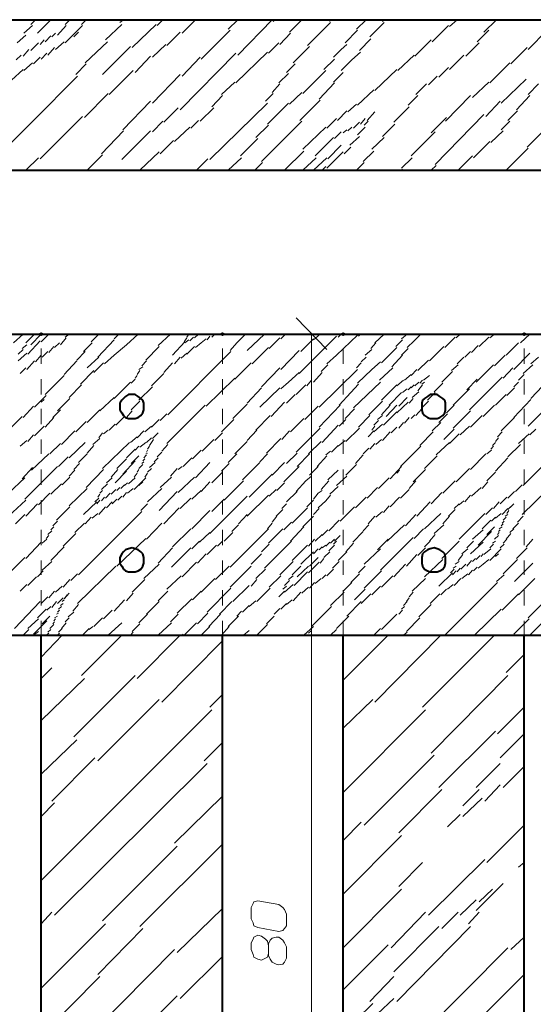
# Model space of a CAD drawing. Header units: millimetres. Extents: x 5545 to 136428, y -146986 to -36607.
# Tile 69 of 105: x 46201 to 46341, y -55334 to -55065. Entities that reach past the tile are written whole.
import ezdxf

# ---------------------------------------------------------------- set-up
doc = ezdxf.new("R2010")
doc.units = ezdxf.units.MM
doc.header["$LTSCALE"] = 8
doc.layers.add('1', color=7, linetype='Continuous')

msp = doc.modelspace()

# ---------------------------------------------------------------- hatches: boundary and pattern name
h = msp.add_hatch(color=7)
h.dxf.hatch_style = 2
h.paths.add_polyline_path([(46206.42, -55151.425), (46205.896, -55151.163), (46205.896, -55150.639), (46206.42, -55150.377), (46206.944, -55150.639), (46206.944, -55151.163)])
h = msp.add_hatch(color=7)
h.dxf.hatch_style = 2
h.paths.add_polyline_path([(46255.926, -55151.425), (46255.403, -55151.163), (46255.403, -55150.639), (46255.926, -55150.377), (46256.45, -55150.639), (46256.45, -55151.163)])
h = msp.add_hatch(color=7)
h.dxf.hatch_style = 2
h.paths.add_polyline_path([(46288.931, -55151.425), (46288.407, -55151.163), (46288.407, -55150.639), (46288.931, -55150.377), (46289.454, -55150.639), (46289.454, -55151.163)])
h = msp.add_hatch(color=7)
h.dxf.hatch_style = 2
h.paths.add_polyline_path([(46338.437, -55151.425), (46337.913, -55151.163), (46337.913, -55150.639), (46338.437, -55150.377), (46338.961, -55150.639), (46338.961, -55151.163)])

# ---------------------------------------------------------------- linework, layer by layer
at = {"layer": '1', "color": 7, "lineweight": 40}
for points in [[(45389.175, -55064.986), (46592.516, -55064.986)], [(46192.014, -55106.11), (46517.864, -55106.11)], [(45389.175, -55150.901), (46592.516, -55150.901)], [(46228.947, -55168.451), (46228.423, -55168.975)], [(46229.471, -55167.927), (46228.947, -55168.451)], [(46230.257, -55167.403), (46229.471, -55167.927)], [(46231.304, -55167.403), (46230.257, -55167.403)], [(46232.09, -55167.403), (46231.304, -55167.403)], [(46232.876, -55167.927), (46232.09, -55167.403)], [(46233.662, -55168.451), (46232.876, -55167.927)], [(46234.186, -55168.975), (46233.662, -55168.451)], [(46311.195, -55168.451), (46310.671, -55168.975)], [(46311.981, -55167.927), (46311.195, -55168.451)], [(46312.767, -55167.403), (46311.981, -55167.927)], [(46313.815, -55167.403), (46312.767, -55167.403)], [(46314.6, -55167.403), (46313.815, -55167.403)], [(46315.386, -55167.927), (46314.6, -55167.403)], [(46316.172, -55168.451), (46315.386, -55167.927)], [(46316.696, -55168.975), (46316.172, -55168.451)], [(46228.423, -55168.975), (46227.899, -55169.761)], [(46227.899, -55169.761), (46227.899, -55170.546)], [(46227.899, -55170.546), (46227.899, -55171.594)], [(46234.448, -55169.761), (46234.186, -55168.975)], [(46234.448, -55170.546), (46234.448, -55169.761)], [(46234.448, -55171.594), (46234.448, -55170.546)], [(46310.671, -55168.975), (46310.409, -55169.761)], [(46310.409, -55169.761), (46310.409, -55170.546)], [(46310.409, -55170.546), (46310.409, -55171.594)], [(46316.958, -55169.761), (46316.696, -55168.975)], [(46316.958, -55170.546), (46316.958, -55169.761)], [(46316.958, -55171.594), (46316.958, -55170.546)], [(46227.899, -55171.594), (46228.423, -55172.38)], [(46228.423, -55172.38), (46228.947, -55173.166)], [(46228.947, -55173.166), (46229.471, -55173.69)], [(46229.471, -55173.69), (46230.257, -55173.952)], [(46232.09, -55173.952), (46232.876, -55173.69)], [(46232.876, -55173.69), (46233.662, -55173.166)], [(46233.662, -55173.166), (46234.186, -55172.38)], [(46234.186, -55172.38), (46234.448, -55171.594)], [(46310.409, -55171.594), (46310.671, -55172.38)], [(46310.671, -55172.38), (46311.195, -55173.166)], [(46311.195, -55173.166), (46311.981, -55173.69)], [(46311.981, -55173.69), (46312.767, -55173.952)], [(46314.6, -55173.952), (46315.386, -55173.69)], [(46315.386, -55173.69), (46316.172, -55173.166)], [(46316.172, -55173.166), (46316.696, -55172.38)], [(46316.696, -55172.38), (46316.958, -55171.594)], [(46230.257, -55173.952), (46231.304, -55173.952)], [(46231.304, -55173.952), (46232.09, -55173.952)], [(46312.767, -55173.952), (46313.815, -55173.952)], [(46313.815, -55173.952), (46314.6, -55173.952)], [(46228.423, -55210.885), (46227.899, -55211.933)], [(46228.947, -55210.361), (46228.423, -55210.885)], [(46229.471, -55209.837), (46228.947, -55210.361)], [(46230.257, -55209.575), (46229.471, -55209.837)], [(46231.304, -55209.313), (46230.257, -55209.575)], [(46232.09, -55209.575), (46231.304, -55209.313)], [(46232.876, -55209.837), (46232.09, -55209.575)], [(46233.662, -55210.361), (46232.876, -55209.837)], [(46234.186, -55210.885), (46233.662, -55210.361)], [(46234.448, -55211.933), (46234.186, -55210.885)], [(46310.671, -55210.885), (46310.409, -55211.933)], [(46311.195, -55210.361), (46310.671, -55210.885)], [(46311.981, -55209.837), (46311.195, -55210.361)], [(46312.767, -55209.575), (46311.981, -55209.837)], [(46313.815, -55209.313), (46312.767, -55209.575)], [(46314.6, -55209.575), (46313.815, -55209.313)], [(46315.386, -55209.837), (46314.6, -55209.575)], [(46316.172, -55210.361), (46315.386, -55209.837)], [(46316.696, -55210.885), (46316.172, -55210.361)], [(46316.958, -55211.933), (46316.696, -55210.885)], [(46227.899, -55211.933), (46227.899, -55212.718)], [(46227.899, -55212.718), (46227.899, -55213.504)], [(46227.899, -55213.504), (46228.423, -55214.29)], [(46234.186, -55214.29), (46234.448, -55213.504)], [(46234.448, -55212.718), (46234.448, -55211.933)], [(46234.448, -55213.504), (46234.448, -55212.718)], [(46310.409, -55211.933), (46310.409, -55212.718)], [(46310.409, -55212.718), (46310.409, -55213.504)], [(46310.409, -55213.504), (46310.671, -55214.29)], [(46316.696, -55214.29), (46316.958, -55213.504)], [(46316.958, -55212.718), (46316.958, -55211.933)], [(46316.958, -55213.504), (46316.958, -55212.718)], [(46228.423, -55214.29), (46228.947, -55215.076)], [(46228.947, -55215.076), (46229.471, -55215.6)], [(46229.471, -55215.6), (46230.257, -55215.862)], [(46230.257, -55215.862), (46231.304, -55215.862)], [(46231.304, -55215.862), (46232.09, -55215.862)], [(46232.09, -55215.862), (46232.876, -55215.6)], [(46232.876, -55215.6), (46233.662, -55215.076)], [(46233.662, -55215.076), (46234.186, -55214.29)], [(46310.671, -55214.29), (46311.195, -55215.076)], [(46311.195, -55215.076), (46311.981, -55215.6)], [(46311.981, -55215.6), (46312.767, -55215.862)], [(46312.767, -55215.862), (46313.815, -55215.862)], [(46313.815, -55215.862), (46314.6, -55215.862)], [(46314.6, -55215.862), (46315.386, -55215.6)], [(46315.386, -55215.6), (46316.172, -55215.076)], [(46316.172, -55215.076), (46316.696, -55214.29)], [(45389.175, -55233.149), (46592.516, -55233.149)], [(46206.42, -55398.17), (46206.42, -55233.149)], [(46255.926, -55398.17), (46255.926, -55233.149)], [(46288.931, -55398.17), (46288.931, -55233.149)], [(46338.437, -55398.17), (46338.437, -55233.149)]]:
    msp.add_lwpolyline(points, dxfattribs=at)
at = {"layer": '1', "color": 7, "lineweight": 5}
for points in [[(46203.539, -55066.295), (46204.849, -55064.986)], [(46205.373, -55068.653), (46209.04, -55064.986)], [(46208.254, -55064.986), (46208.516, -55064.986)], [(46212.969, -55066.295), (46214.278, -55064.986)], [(46217.422, -55066.295), (46218.731, -55064.986)], [(46223.97, -55070.486), (46228.423, -55066.295)], [(46227.899, -55065.771), (46228.947, -55064.986)], [(46231.304, -55072.582), (46237.853, -55066.295)], [(46238.115, -55066.557), (46239.686, -55064.986)], [(46244.925, -55068.653), (46248.592, -55064.986)], [(46257.498, -55067.605), (46260.117, -55064.986)], [(46260.117, -55074.677), (46269.547, -55064.986)], [(46269.809, -55065.509), (46270.333, -55064.986)], [(46274.262, -55068.391), (46277.667, -55064.986)], [(46283.43, -55067.867), (46285.525, -55065.771)], [(46285.263, -55065.509), (46285.525, -55064.986)], [(46292.598, -55067.605), (46295.217, -55064.986)], [(46296.265, -55069.7), (46300.194, -55065.771)], [(46299.67, -55065.509), (46300.194, -55064.986)], [(46318.006, -55066.819), (46320.101, -55064.986)], [(46327.435, -55068.391), (46330.841, -55064.986)], [(46201.705, -55068.653), (46204.063, -55066.557)], [(46209.302, -55069.7), (46210.349, -55068.653)], [(46210.873, -55069.177), (46213.231, -55066.557)], [(46212.969, -55071.272), (46217.684, -55066.557)], [(46215.326, -55069.7), (46216.636, -55068.391)], [(46240.734, -55072.058), (46244.401, -55068.391)], [(46250.164, -55075.725), (46258.022, -55067.867)], [(46271.643, -55071.796), (46274.524, -55068.653)], [(46279.239, -55072.058), (46283.43, -55067.867)], [(46289.454, -55071.272), (46292.86, -55067.867)], [(46313.291, -55071.01), (46317.744, -55066.557)], [(46325.602, -55071.01), (46328.745, -55067.867)], [(46339.485, -55073.106), (46344.723, -55067.867)], [(46199.872, -55071.272), (46202.229, -55069.177)], [(46203.539, -55073.368), (46205.634, -55071.272)], [(46206.158, -55071.796), (46207.206, -55070.486)], [(46207.468, -55071.01), (46209.04, -55069.439)], [(46210.349, -55073.106), (46212.707, -55071.01)], [(46218.469, -55076.773), (46224.494, -55071.01)], [(46268.499, -55074.153), (46271.381, -55071.272)], [(46293.384, -55073.368), (46296.527, -55070.224)], [(46308.576, -55074.939), (46313.029, -55070.486)], [(46322.459, -55074.939), (46326.126, -55071.272)], [(46201.443, -55074.939), (46203.015, -55073.106)], [(46206.42, -55075.725), (46207.992, -55074.153)], [(46208.254, -55074.677), (46210.087, -55072.582)], [(46223.184, -55079.916), (46230.78, -55072.32)], [(46236.805, -55075.201), (46240.472, -55071.796)], [(46244.401, -55089.608), (46259.594, -55074.153)], [(46259.594, -55082.273), (46268.238, -55073.891)], [(46275.31, -55076.773), (46279.763, -55072.32)], [(46286.311, -55075.201), (46288.407, -55073.106)], [(46288.407, -55073.106), (46289.978, -55071.796)], [(46291.288, -55075.987), (46293.645, -55073.891)], [(46334.77, -55077.035), (46339.223, -55072.582)], [(46199.61, -55075.987), (46200.92, -55074.677)], [(46201.705, -55078.868), (46204.063, -55076.773)], [(46204.325, -55077.035), (46206.158, -55075.201)], [(46215.85, -55079.916), (46218.731, -55077.035)], [(46232.09, -55079.392), (46236.281, -55074.939)], [(46244.925, -55080.44), (46249.902, -55075.201)], [(46273.476, -55079.392), (46275.834, -55077.035)], [(46283.692, -55078.606), (46286.573, -55075.725)], [(46288.407, -55078.868), (46291.288, -55075.987)], [(46303.861, -55078.868), (46308.314, -55074.677)], [(46318.006, -55078.606), (46321.935, -55074.677)], [(46329.007, -55082.273), (46334.508, -55076.773)], [(46198.3, -55081.488), (46201.443, -55078.606)], [(46225.018, -55085.417), (46231.566, -55078.868)], [(46271.381, -55082.273), (46274, -55079.654)], [(46277.929, -55085.155), (46284.216, -55078.868)], [(46286.311, -55082.012), (46288.931, -55079.392)], [(46297.575, -55084.369), (46303.599, -55078.606)], [(46315.124, -55080.702), (46317.744, -55078.082)], [(46192.014, -55104.8), (46216.374, -55080.44)], [(46236.805, -55087.774), (46244.401, -55079.916)], [(46255.665, -55085.417), (46259.332, -55082.012)], [(46282.382, -55086.726), (46286.573, -55082.273)], [(46312.243, -55082.797), (46314.6, -55080.44)], [(46324.292, -55086.203), (46328.745, -55082.012)], [(46332.15, -55087.774), (46338.961, -55081.226)], [(46269.547, -55084.893), (46271.643, -55082.535)], [(46274.262, -55088.036), (46277.667, -55084.893)], [(46292.86, -55088.298), (46297.313, -55084.107)], [(46308.838, -55085.417), (46311.719, -55082.535)], [(46339.485, -55085.417), (46342.366, -55082.535)], [(46218.207, -55091.703), (46224.756, -55085.155)], [(46228.685, -55095.108), (46236.281, -55087.25)], [(46252.521, -55103.228), (46268.238, -55087.774)], [(46253.045, -55088.822), (46255.926, -55085.679)], [(46267.714, -55087.25), (46269.809, -55085.155)], [(46268.238, -55093.537), (46274, -55087.774)], [(46277.143, -55092.489), (46282.644, -55086.988)], [(46306.742, -55088.298), (46309.362, -55085.679)], [(46316.958, -55092.751), (46323.768, -55085.679)], [(46327.959, -55091.441), (46331.888, -55087.25)], [(46336.341, -55089.608), (46340.008, -55085.679)], [(46239.948, -55093.013), (46243.877, -55089.084)], [(46249.902, -55092.751), (46253.569, -55089.084)], [(46287.359, -55092.489), (46289.978, -55089.87)], [(46290.24, -55090.132), (46292.598, -55088.036)], [(46295.479, -55092.489), (46297.575, -55090.132)], [(46302.813, -55093.013), (46307.004, -55088.822)], [(46333.984, -55092.489), (46336.603, -55089.87)], [(46206.158, -55102.967), (46217.684, -55091.441)], [(46236.805, -55095.632), (46239.686, -55092.751)], [(46247.283, -55094.585), (46249.378, -55092.489)], [(46266.666, -55103.752), (46277.667, -55092.751)], [(46284.478, -55094.585), (46287.097, -55091.965)], [(46291.812, -55094.585), (46293.384, -55093.013)], [(46293.645, -55093.537), (46294.955, -55091.965)], [(46294.693, -55093.799), (46295.741, -55092.751)], [(46313.029, -55095.894), (46317.22, -55091.703)], [(46314.077, -55104.538), (46327.435, -55090.917)], [(46332.15, -55095.108), (46334.508, -55092.751)], [(46339.223, -55099.823), (46346.557, -55092.489)], [(46222.922, -55101.657), (46228.947, -55095.37)], [(46228.423, -55103.228), (46236.281, -55095.37)], [(46242.83, -55098.252), (46247.021, -55094.323)], [(46265.094, -55097.204), (46268.499, -55093.799)], [(46277.929, -55100.347), (46284.216, -55094.323)], [(46286.573, -55097.466), (46288.407, -55095.632)], [(46288.931, -55095.894), (46289.978, -55095.108)], [(46290.24, -55095.37), (46291.288, -55094.323)], [(46292.86, -55096.418), (46294.955, -55094.323)], [(46299.67, -55096.942), (46303.075, -55093.537)], [(46307.528, -55102.181), (46314.077, -55095.632)], [(46329.269, -55098.514), (46332.674, -55095.37)], [(46238.901, -55101.657), (46242.568, -55097.99)], [(46260.903, -55102.181), (46265.618, -55097.466)], [(46281.334, -55102.181), (46286.311, -55097.204)], [(46290.764, -55099.299), (46293.384, -55096.942)], [(46296.789, -55100.347), (46300.194, -55097.204)], [(46324.554, -55102.705), (46329.007, -55098.252)], [(46233.4, -55106.11), (46238.639, -55101.133)], [(46272.952, -55106.11), (46278.191, -55100.871)], [(46284.478, -55105.586), (46288.931, -55101.133)], [(46284.74, -55102.967), (46288.407, -55099.299)], [(46289.193, -55101.657), (46291.026, -55099.823)], [(46294.431, -55103.752), (46297.313, -55100.871)], [(46333.46, -55106.11), (46339.485, -55100.085)], [(46202.229, -55106.11), (46205.634, -55102.705)], [(46218.993, -55106.11), (46223.184, -55101.919)], [(46248.854, -55106.11), (46251.997, -55102.967)], [(46257.498, -55106.11), (46261.165, -55102.705)], [(46277.929, -55106.11), (46281.596, -55102.705)], [(46280.811, -55106.11), (46284.478, -55102.705)], [(46304.909, -55105.586), (46307.79, -55102.705)], [(46320.363, -55106.11), (46324.292, -55102.181)], [(46264.832, -55106.11), (46266.928, -55104.014)], [(46283.168, -55106.11), (46284.216, -55105.062)], [(46292.598, -55106.11), (46294.693, -55104.014)], [(46304.909, -55106.11), (46305.171, -55105.848)], [(46313.029, -55106.11), (46314.339, -55104.8)], [(46276.096, -55146.448), (46284.478, -55155.092)], [(46198.824, -55153.259), (46201.443, -55150.901)], [(46202.229, -55153.259), (46204.587, -55150.901)], [(46203.539, -55153.782), (46206.42, -55150.901)], [(46206.42, -55152.997), (46208.516, -55150.901)], [(46206.682, -55151.163), (46207.206, -55150.901)], [(46211.659, -55153.782), (46213.231, -55151.949)], [(46212.969, -55151.687), (46214.016, -55150.901)], [(46220.041, -55152.997), (46222.137, -55150.901)], [(46226.328, -55152.211), (46227.637, -55150.901)], [(46229.733, -55153.782), (46232.876, -55150.901)], [(46233.138, -55150.901), (46233.4, -55150.901)], [(46238.377, -55154.044), (46241.782, -55150.901)], [(46245.449, -55152.997), (46246.235, -55151.949)], [(46246.235, -55151.687), (46246.759, -55150.901)], [(46247.021, -55152.735), (46248.068, -55151.687)], [(46248.33, -55151.949), (46249.378, -55150.901)], [(46249.64, -55150.901), (46249.902, -55150.901)], [(46250.164, -55153.259), (46251.474, -55152.211)], [(46251.735, -55152.473), (46252.521, -55151.425)], [(46253.045, -55151.687), (46253.831, -55150.901)], [(46255.926, -55150.901), (46286.049, -55150.901)], [(46259.856, -55153.259), (46262.213, -55150.901)], [(46262.737, -55155.354), (46267.452, -55150.901)], [(46268.761, -55154.83), (46271.643, -55151.949)], [(46271.905, -55152.211), (46273.214, -55150.901)], [(46276.881, -55161.641), (46287.097, -55151.425)], [(46277.405, -55155.616), (46280.811, -55152.211)], [(46280.287, -55480.68), (46280.287, -55150.901)], [(46280.811, -55152.473), (46282.644, -55150.901)], [(46287.097, -55156.664), (46292.86, -55151.163)], [(46287.621, -55151.687), (46288.407, -55150.901)], [(46293.122, -55151.425), (46293.645, -55150.901)], [(46297.575, -55153.259), (46300.194, -55150.901)], [(46304.909, -55152.211), (46306.48, -55150.901)], [(46308.314, -55152.735), (46309.886, -55151.163)], [(46309.624, -55150.901), (46309.886, -55150.901)], [(46316.696, -55154.568), (46319.577, -55151.687)], [(46319.839, -55151.949), (46320.887, -55150.901)], [(46326.126, -55154.306), (46328.745, -55151.687)], [(46329.007, -55151.949), (46330.317, -55150.901)], [(46337.389, -55153.259), (46340.008, -55150.901)], [(46201.182, -55154.83), (46202.491, -55153.782)], [(46202.753, -55156.402), (46206.158, -55152.735)], [(46208.516, -55155.878), (46209.825, -55154.306)], [(46210.087, -55154.568), (46211.397, -55153.259)], [(46217.946, -55155.616), (46220.303, -55153.259)], [(46221.875, -55157.188), (46226.328, -55152.473)], [(46226.328, -55156.664), (46229.733, -55153.782)], [(46234.971, -55157.973), (46238.639, -55154.306)], [(46242.306, -55156.664), (46245.711, -55152.997)], [(46245.711, -55153.259), (46246.759, -55152.473)], [(46246.235, -55156.402), (46248.33, -55154.306)], [(46248.592, -55154.568), (46250.164, -55153.259)], [(46258.022, -55155.354), (46259.856, -55153.259)], [(46264.047, -55159.021), (46268.499, -55154.568)], [(46296.527, -55154.83), (46297.836, -55153.259)], [(46299.408, -55158.759), (46303.599, -55154.568)], [(46303.337, -55154.306), (46305.171, -55152.473)], [(46304.909, -55156.664), (46306.742, -55154.83)], [(46306.48, -55154.568), (46308.314, -55152.735)], [(46312.505, -55158.235), (46316.434, -55154.306)], [(46324.03, -55155.878), (46325.864, -55154.044)], [(46333.46, -55156.664), (46336.865, -55153.259)], [(46200.134, -55156.402), (46201.443, -55155.092)], [(46200.134, -55158.235), (46202.491, -55156.14)], [(46204.849, -55158.497), (46206.42, -55156.664)], [(46206.682, -55157.188), (46208.254, -55155.616)], [(46216.112, -55157.973), (46218.469, -55155.616)], [(46218.993, -55160.069), (46222.137, -55157.188)], [(46223.708, -55159.021), (46226.328, -55156.664)], [(46240.996, -55172.904), (46258.284, -55155.616)], [(46242.83, -55159.021), (46244.401, -55157.188)], [(46244.663, -55157.45), (46246.235, -55156.14)], [(46271.905, -55160.593), (46276.881, -55155.354)], [(46284.478, -55159.021), (46287.097, -55156.664)], [(46293.907, -55158.497), (46295.217, -55157.188)], [(46294.955, -55156.664), (46296.789, -55155.092)], [(46302.289, -55159.807), (46305.171, -55156.664)], [(46320.101, -55159.021), (46321.935, -55157.188)], [(46322.197, -55157.188), (46323.768, -55155.616)], [(46330.317, -55159.545), (46333.198, -55156.664)], [(46335.555, -55160.593), (46340.008, -55156.14)], [(46340.27, -55159.021), (46342.366, -55157.188)], [(46200.658, -55161.641), (46202.229, -55160.069)], [(46202.491, -55160.593), (46204.587, -55158.235)], [(46212.707, -55161.902), (46216.112, -55158.235)], [(46220.827, -55161.379), (46223.446, -55158.759)], [(46233.138, -55160.593), (46234.186, -55159.807)], [(46233.924, -55159.545), (46235.233, -55158.235)], [(46239.948, -55161.379), (46242.306, -55158.759)], [(46259.332, -55163.212), (46263.785, -55158.759)], [(46266.666, -55165.308), (46271.643, -55160.069)], [(46282.906, -55161.117), (46284.74, -55159.283)], [(46292.598, -55160.069), (46293.907, -55158.759)], [(46296.789, -55160.593), (46299.146, -55158.497)], [(46298.884, -55163.474), (46302.551, -55160.069)], [(46309.362, -55160.855), (46312.243, -55157.973)], [(46318.53, -55160.855), (46320.363, -55159.283)], [(46325.34, -55163.998), (46330.055, -55159.283)], [(46332.674, -55162.95), (46335.294, -55160.069)], [(46338.175, -55161.641), (46340.794, -55159.283)], [(46207.468, -55167.403), (46212.707, -55162.164)], [(46217.16, -55164.522), (46220.827, -55160.855)], [(46232.09, -55162.95), (46232.614, -55162.164)], [(46232.614, -55161.902), (46233.4, -55160.855)], [(46236.543, -55165.046), (46239.948, -55161.641)], [(46251.474, -55170.546), (46259.332, -55162.95)], [(46274, -55163.998), (46276.881, -55161.379)], [(46280.811, -55163.998), (46283.168, -55161.379)], [(46282.382, -55170.808), (46292.86, -55160.593)], [(46292.86, -55164.26), (46296.789, -55160.593)], [(46305.695, -55163.474), (46307.528, -55161.902)], [(46307.528, -55162.164), (46309.1, -55160.593)], [(46310.933, -55163.474), (46312.505, -55162.164)], [(46315.91, -55163.998), (46318.791, -55161.117)], [(46323.506, -55171.594), (46332.412, -55162.688)], [(46336.865, -55163.474), (46338.437, -55161.902)], [(46214.016, -55168.189), (46217.422, -55164.784)], [(46226.328, -55168.451), (46230.78, -55163.998)], [(46231.042, -55164.26), (46232.09, -55163.212)], [(46233.138, -55168.975), (46236.805, -55165.308)], [(46262.737, -55169.761), (46266.666, -55165.57)], [(46266.142, -55170.808), (46271.643, -55165.57)], [(46271.905, -55165.832), (46274, -55163.998)], [(46276.096, -55167.403), (46278.715, -55164.784)], [(46278.977, -55165.046), (46280.287, -55163.474)], [(46291.026, -55166.879), (46293.122, -55164.522)], [(46291.812, -55171.07), (46299.146, -55163.998)], [(46299.408, -55168.975), (46303.599, -55164.784)], [(46303.599, -55165.046), (46305.433, -55163.474)], [(46305.171, -55166.879), (46306.48, -55165.832)], [(46306.742, -55166.093), (46307.528, -55165.308)], [(46307.528, -55165.57), (46308.314, -55164.784)], [(46308.576, -55165.046), (46309.624, -55163.998)], [(46309.362, -55166.355), (46310.671, -55164.784)], [(46309.886, -55164.26), (46310.671, -55163.474)], [(46310.409, -55164.522), (46311.195, -55163.998)], [(46313.815, -55166.617), (46316.172, -55164.26)], [(46319.053, -55170.284), (46323.506, -55165.832)], [(46322.721, -55166.093), (46325.602, -55163.212)], [(46333.722, -55167.665), (46335.817, -55165.57)], [(46335.555, -55165.308), (46336.865, -55163.998)], [(46340.27, -55168.451), (46344.985, -55163.474)], [(46204.587, -55170.808), (46207.73, -55167.665)], [(46210.873, -55171.856), (46214.278, -55168.451)], [(46222.398, -55171.856), (46226.328, -55168.189)], [(46273.476, -55169.761), (46275.834, -55167.403)], [(46287.883, -55170.284), (46291.026, -55166.879)], [(46301.504, -55170.284), (46304.909, -55166.879)], [(46304.123, -55170.546), (46306.48, -55168.189)], [(46307.004, -55169.761), (46308.052, -55168.451)], [(46307.79, -55168.189), (46309.624, -55166.617)], [(46311.981, -55168.975), (46314.077, -55166.879)], [(46330.579, -55170.284), (46333.46, -55167.403)], [(46201.443, -55173.69), (46204.325, -55170.546)], [(46206.42, -55169.499), (46207.206, -55168.713)], [(46231.042, -55171.594), (46233.4, -55169.237)], [(46240.734, -55180.762), (46251.212, -55170.284)], [(46258.808, -55173.952), (46262.737, -55170.023)], [(46269.285, -55173.428), (46272.952, -55169.499)], [(46278.453, -55174.214), (46282.12, -55170.546)], [(46282.382, -55176.309), (46288.145, -55170.284)], [(46296.003, -55172.904), (46299.67, -55169.237)], [(46299.408, -55172.904), (46301.766, -55170.284)], [(46300.718, -55173.428), (46303.599, -55170.284)], [(46303.599, -55172.38), (46306.742, -55169.499)], [(46310.409, -55171.07), (46312.243, -55169.237)], [(46317.22, -55172.38), (46319.315, -55170.284)], [(46327.173, -55173.428), (46330.317, -55170.284)], [(46335.555, -55173.69), (46340.27, -55168.713)], [(46198.3, -55176.309), (46201.182, -55173.428)], [(46207.468, -55176.309), (46209.825, -55173.69)], [(46209.564, -55173.69), (46211.659, -55171.594)], [(46218.993, -55174.999), (46222.398, -55171.594)], [(46226.851, -55175.785), (46229.209, -55173.428)], [(46229.733, -55173.69), (46231.304, -55171.856)], [(46238.901, -55174.475), (46240.734, -55172.642)], [(46265.094, -55177.095), (46269.023, -55173.166)], [(46289.454, -55173.952), (46292.074, -55171.332)], [(46293.122, -55176.309), (46296.265, -55173.166)], [(46298.36, -55174.214), (46299.67, -55173.166)], [(46299.932, -55175.785), (46303.599, -55172.118)], [(46305.695, -55175.261), (46307.004, -55173.69)], [(46307.528, -55173.952), (46308.576, -55172.904)], [(46308.838, -55173.166), (46310.409, -55171.332)], [(46315.124, -55174.999), (46317.482, -55172.642)], [(46319.053, -55176.571), (46323.768, -55171.856)], [(46323.768, -55176.309), (46326.912, -55173.166)], [(46332.15, -55177.357), (46335.817, -55173.69)], [(46339.485, -55176.047), (46343.152, -55172.38)], [(46204.587, -55178.666), (46207.206, -55176.047)], [(46215.85, -55177.619), (46218.731, -55174.737)], [(46225.018, -55177.095), (46226.589, -55175.523)], [(46234.71, -55177.619), (46236.543, -55176.047)], [(46236.543, -55176.309), (46238.639, -55174.214)], [(46255.665, -55177.619), (46259.07, -55174.214)], [(46274.524, -55177.619), (46278.191, -55173.952)], [(46276.096, -55183.119), (46282.644, -55176.571)], [(46283.168, -55180.5), (46287.621, -55175.785)], [(46287.883, -55176.047), (46289.716, -55174.214)], [(46289.716, -55180.238), (46293.384, -55176.571)], [(46296.789, -55177.095), (46297.575, -55176.047)], [(46297.313, -55175.785), (46298.622, -55174.475)], [(46297.313, -55177.619), (46299.67, -55175.523)], [(46302.027, -55177.881), (46303.599, -55176.309)], [(46304.123, -55176.571), (46305.433, -55174.999)], [(46313.291, -55177.357), (46315.648, -55174.999)], [(46320.887, -55178.405), (46323.506, -55176.047)], [(46338.175, -55192.287), (46355.463, -55174.999)], [(46202.753, -55180.238), (46204.325, -55178.405)], [(46211.921, -55181.024), (46215.588, -55177.357)], [(46222.137, -55179.19), (46223.184, -55177.881)], [(46223.446, -55178.143), (46224.756, -55177.095)], [(46230.78, -55180.5), (46232.614, -55178.928)], [(46232.614, -55179.19), (46234.448, -55177.357)], [(46235.233, -55180.5), (46236.543, -55179.19)], [(46236.805, -55179.452), (46238.377, -55177.881)], [(46236.805, -55179.452), (46237.853, -55178.405)], [(46253.831, -55179.976), (46255.926, -55177.881)], [(46262.737, -55179.976), (46265.356, -55177.095)], [(46272.167, -55179.714), (46274.262, -55177.357)], [(46295.741, -55178.928), (46297.313, -55177.357)], [(46299.67, -55179.976), (46301.766, -55177.619)], [(46309.886, -55181.286), (46313.553, -55177.619)], [(46316.434, -55179.714), (46319.315, -55176.833)], [(46318.006, -55180.762), (46320.625, -55178.143)], [(46330.579, -55180.238), (46331.364, -55179.19)], [(46331.103, -55178.928), (46332.412, -55177.619)], [(46336.865, -55180.762), (46339.746, -55178.143)], [(46340.008, -55178.405), (46341.58, -55176.833)], [(46200.658, -55181.548), (46202.491, -55179.976)], [(46208.778, -55183.643), (46211.659, -55180.762)], [(46214.016, -55184.691), (46218.469, -55180.5)], [(46218.993, -55183.381), (46220.827, -55181.286)], [(46220.565, -55181.024), (46222.398, -55179.452)], [(46223.184, -55187.572), (46230.519, -55180.5)], [(46232.09, -55182.596), (46233.138, -55181.548)], [(46233.4, -55181.81), (46234.971, -55180.5)], [(46235.495, -55182.334), (46236.019, -55181.548)], [(46236.019, -55181.286), (46236.543, -55180.5)], [(46236.543, -55180.5), (46237.067, -55179.714)], [(46239.424, -55182.857), (46240.996, -55181.024)], [(46250.426, -55182.857), (46253.569, -55179.714)], [(46259.332, -55183.643), (46262.737, -55180.238)], [(46267.976, -55183.381), (46271.905, -55179.452)], [(46279.501, -55183.643), (46282.906, -55180.238)], [(46285.787, -55183.119), (46287.621, -55181.286)], [(46287.621, -55181.548), (46289.454, -55179.976)], [(46296.265, -55182.334), (46297.575, -55180.762)], [(46297.836, -55181.024), (46299.408, -55179.714)], [(46304.647, -55187.048), (46310.148, -55181.548)], [(46314.339, -55183.905), (46318.006, -55180.5)], [(46329.269, -55182.334), (46330.055, -55181.548)], [(46329.793, -55181.286), (46330.579, -55180.5)], [(46333.984, -55184.429), (46337.389, -55181.024)], [(46203.801, -55188.096), (46208.516, -55183.643)], [(46211.135, -55187.048), (46213.755, -55184.429)], [(46216.636, -55186.001), (46218.993, -55183.643)], [(46229.733, -55184.691), (46232.09, -55182.334)], [(46231.042, -55186.263), (46233.138, -55184.167)], [(46234.448, -55184.691), (46235.233, -55183.905)], [(46234.971, -55183.643), (46235.495, -55183.381)], [(46235.233, -55183.119), (46235.495, -55182.596)], [(46238.115, -55184.429), (46239.424, -55183.119)], [(46247.806, -55184.953), (46250.164, -55182.596)], [(46257.498, -55186.001), (46259.856, -55183.643)], [(46266.142, -55185.739), (46268.238, -55183.643)], [(46273.476, -55186.263), (46276.358, -55183.381)], [(46276.358, -55187.048), (46279.763, -55183.643)], [(46281.858, -55187.048), (46284.478, -55184.167)], [(46284.216, -55183.905), (46285.525, -55182.857)], [(46292.336, -55186.263), (46294.431, -55183.905)], [(46294.431, -55183.643), (46296.003, -55182.072)], [(46311.195, -55187.572), (46314.6, -55184.167)], [(46323.768, -55187.834), (46327.959, -55183.643)], [(46328.221, -55183.643), (46329.531, -55182.596)], [(46201.182, -55190.454), (46204.063, -55187.31)], [(46201.967, -55195.954), (46210.873, -55187.048)], [(46215.326, -55187.834), (46216.898, -55186.263)], [(46227.113, -55187.572), (46229.733, -55184.953)], [(46228.685, -55189.144), (46232.09, -55185.477)], [(46233.138, -55187.572), (46234.186, -55186.525)], [(46233.924, -55186.263), (46234.448, -55185.739)], [(46234.186, -55185.477), (46234.71, -55184.953)], [(46236.019, -55187.31), (46237.591, -55186.001)], [(46237.329, -55185.739), (46238.377, -55184.691)], [(46243.877, -55187.834), (46244.925, -55187.048)], [(46245.187, -55187.048), (46247.544, -55184.691)], [(46248.592, -55190.192), (46252.521, -55186.001)], [(46255.665, -55188.358), (46257.76, -55186.263)], [(46261.427, -55190.716), (46266.142, -55186.001)], [(46269.547, -55189.406), (46272.952, -55186.001)], [(46272.69, -55191.239), (46276.881, -55187.048)], [(46279.763, -55189.406), (46282.12, -55187.048)], [(46289.716, -55189.406), (46292.598, -55186.525)], [(46301.766, -55190.454), (46304.909, -55187.048)], [(46330.579, -55188.358), (46333.984, -55184.691)], [(46212.183, -55192.025), (46214.278, -55189.93)], [(46214.016, -55189.668), (46215.588, -55188.096)], [(46218.731, -55192.811), (46223.446, -55187.834)], [(46225.542, -55189.93), (46227.375, -55187.834)], [(46226.589, -55191.501), (46229.733, -55188.358)], [(46231.828, -55189.93), (46232.614, -55188.882)], [(46232.614, -55188.62), (46233.138, -55187.834)], [(46234.71, -55189.93), (46235.495, -55188.882)], [(46235.495, -55188.62), (46236.543, -55187.572)], [(46238.901, -55192.811), (46242.044, -55189.93)], [(46241.782, -55189.668), (46243.615, -55187.572)], [(46243.877, -55194.121), (46248.33, -55189.93)], [(46253.045, -55191.501), (46255.926, -55188.62)], [(46263.261, -55195.43), (46269.547, -55189.144)], [(46278.715, -55190.978), (46280.287, -55189.668)], [(46284.74, -55190.716), (46287.621, -55188.096)], [(46287.097, -55192.287), (46289.978, -55189.668)], [(46303.599, -55188.882), (46304.385, -55188.096)], [(46308.052, -55191.239), (46311.457, -55187.834)], [(46319.839, -55191.239), (46323.506, -55187.572)], [(46328.221, -55190.978), (46330.579, -55188.62)], [(46337.913, -55200.145), (46348.39, -55189.93)], [(46197.514, -55194.383), (46201.967, -55190.192)], [(46209.04, -55194.645), (46211.921, -55191.763)], [(46222.922, -55193.335), (46224.494, -55191.763)], [(46224.232, -55191.501), (46225.804, -55190.192)], [(46228.161, -55193.073), (46229.209, -55192.025)], [(46229.209, -55192.287), (46229.995, -55191.501)], [(46230.257, -55191.763), (46232.09, -55190.192)], [(46231.828, -55193.335), (46234.971, -55190.192)], [(46233.138, -55192.287), (46234.186, -55191.239)], [(46250.164, -55193.859), (46252.521, -55191.239)], [(46256.45, -55196.216), (46261.689, -55190.978)], [(46270.857, -55193.597), (46272.952, -55191.501)], [(46276.096, -55193.859), (46278.715, -55190.978)], [(46282.906, -55193.335), (46285.002, -55190.978)], [(46285.263, -55194.645), (46287.621, -55192.549)], [(46298.622, -55193.073), (46301.504, -55190.192)], [(46307.004, -55193.073), (46308.838, -55190.978)], [(46316.172, -55194.383), (46319.577, -55190.978)], [(46326.912, -55193.073), (46328.483, -55191.239)], [(46336.079, -55193.859), (46337.913, -55192.025)], [(46205.634, -55197.526), (46208.778, -55194.383)], [(46214.016, -55197.788), (46218.993, -55193.073)], [(46221.875, -55195.43), (46222.398, -55194.645)], [(46222.398, -55194.383), (46223.184, -55193.597)], [(46222.922, -55196.478), (46223.708, -55195.43)], [(46223.97, -55195.692), (46225.28, -55194.383)], [(46225.542, -55194.645), (46226.851, -55193.335)], [(46227.113, -55193.597), (46227.899, -55192.811)], [(46227.375, -55196.216), (46228.423, -55195.169)], [(46228.685, -55195.43), (46229.733, -55194.121)], [(46229.995, -55194.383), (46231.566, -55193.073)], [(46235.495, -55196.74), (46239.424, -55193.073)], [(46238.639, -55199.098), (46243.615, -55193.859)], [(46247.544, -55195.954), (46250.164, -55193.597)], [(46252.521, -55205.384), (46262.737, -55195.169)], [(46262.737, -55200.669), (46268.499, -55194.907)], [(46268.761, -55195.169), (46270.595, -55193.335)], [(46273.476, -55196.74), (46276.358, -55193.859)], [(46280.811, -55195.954), (46282.12, -55194.383)], [(46282.12, -55194.383), (46283.168, -55193.597)], [(46284.216, -55196.478), (46285.525, -55194.907)], [(46292.336, -55198.312), (46295.217, -55195.43)], [(46295.479, -55195.692), (46298.36, -55192.811)], [(46301.766, -55198.05), (46304.385, -55195.43)], [(46304.647, -55195.692), (46307.004, -55193.335)], [(46313.029, -55197.264), (46315.91, -55194.121)], [(46322.197, -55196.74), (46323.768, -55194.907)], [(46324.03, -55195.169), (46326.65, -55192.811)], [(46331.888, -55197.264), (46333.722, -55195.43)], [(46333.984, -55195.692), (46335.817, -55193.859)], [(46197.514, -55200.669), (46202.229, -55196.216)], [(46202.229, -55200.669), (46205.373, -55197.264)], [(46210.611, -55201.717), (46214.278, -55198.05)], [(46217.946, -55200.145), (46221.613, -55196.74)], [(46221.089, -55196.74), (46222.137, -55195.692)], [(46221.613, -55197.264), (46222.398, -55196.216)], [(46222.137, -55200.145), (46223.97, -55198.05)], [(46224.232, -55198.312), (46225.804, -55196.74)], [(46225.804, -55197.264), (46227.113, -55195.954)], [(46233.662, -55199.098), (46235.495, -55197.264)], [(46244.401, -55198.574), (46247.283, -55195.692)], [(46253.045, -55199.36), (46256.45, -55195.954)], [(46272.167, -55198.574), (46273.476, -55197.264)], [(46278.977, -55198.05), (46280.811, -55196.216)], [(46282.12, -55198.312), (46284.216, -55196.478)], [(46288.145, -55201.979), (46292.074, -55198.05)], [(46299.932, -55199.621), (46301.504, -55197.788)], [(46309.1, -55200.669), (46312.767, -55196.74)], [(46319.315, -55198.574), (46320.625, -55197.264)], [(46320.625, -55197.526), (46321.935, -55196.478)], [(46330.055, -55198.574), (46331.626, -55196.74)], [(46333.984, -55198.836), (46335.555, -55197.264)], [(46333.984, -55198.836), (46335.032, -55197.788)], [(46199.348, -55202.765), (46201.967, -55200.145)], [(46216.636, -55216.647), (46233.924, -55199.36)], [(46220.303, -55201.193), (46221.875, -55199.883)], [(46239.948, -55202.765), (46244.139, -55198.312)], [(46247.544, -55204.074), (46252.521, -55199.098)], [(46260.379, -55202.765), (46262.737, -55200.145)], [(46269.547, -55202.241), (46270.857, -55200.669)], [(46270.595, -55200.669), (46272.429, -55198.836)], [(46275.048, -55202.503), (46279.239, -55198.312)], [(46277.929, -55203.551), (46280.811, -55200.669)], [(46280.811, -55200.145), (46282.382, -55198.574)], [(46295.741, -55202.765), (46297.575, -55200.669)], [(46297.836, -55200.931), (46299.67, -55199.36)], [(46305.957, -55203.289), (46308.838, -55200.145)], [(46311.195, -55204.074), (46315.648, -55199.883)], [(46316.172, -55202.765), (46318.006, -55200.669)], [(46317.744, -55200.669), (46319.577, -55198.836)], [(46320.625, -55206.956), (46327.697, -55199.883)], [(46327.959, -55200.145), (46329.793, -55198.312)], [(46330.579, -55201.193), (46332.15, -55199.883)], [(46332.412, -55200.145), (46333.984, -55198.574)], [(46333.198, -55200.669), (46333.984, -55200.145)], [(46333.722, -55199.883), (46334.246, -55199.098)], [(46336.603, -55202.241), (46338.175, -55200.669)], [(46209.564, -55203.289), (46210.873, -55201.979)], [(46215.588, -55205.122), (46218.207, -55202.503)], [(46218.469, -55202.765), (46220.041, -55200.931)], [(46235.233, -55206.956), (46239.424, -55202.503)], [(46258.546, -55204.86), (46260.379, -55203.027)], [(46268.238, -55204.074), (46269.547, -55202.503)], [(46272.69, -55204.336), (46274.786, -55202.241)], [(46285.002, -55204.598), (46287.883, -55201.717)], [(46294.431, -55204.598), (46296.003, -55203.027)], [(46300.98, -55207.48), (46305.695, -55203.027)], [(46313.815, -55205.384), (46316.434, -55203.027)], [(46326.912, -55204.074), (46329.269, -55201.717)], [(46329.531, -55201.979), (46330.579, -55200.931)], [(46332.15, -55203.289), (46332.674, -55202.765)], [(46332.412, -55202.503), (46332.936, -55201.979)], [(46332.674, -55201.717), (46333.46, -55200.931)], [(46335.294, -55204.074), (46336.865, -55202.503)], [(46207.73, -55206.694), (46208.516, -55205.908)], [(46208.254, -55205.646), (46209.302, -55204.598)], [(46209.04, -55204.336), (46209.825, -55203.551)], [(46212.445, -55208.789), (46215.85, -55205.384)], [(46242.306, -55209.051), (46247.283, -55204.074)], [(46249.64, -55207.742), (46252.521, -55205.122)], [(46256.45, -55207.48), (46258.808, -55205.122)], [(46258.022, -55214.552), (46268.499, -55204.074)], [(46268.499, -55208.003), (46272.429, -55204.074)], [(46274.524, -55207.48), (46278.191, -55203.551)], [(46281.334, -55207.48), (46283.168, -55205.646)], [(46283.168, -55205.908), (46284.74, -55204.336)], [(46286.573, -55207.48), (46288.145, -55205.908)], [(46291.55, -55207.742), (46294.431, -55204.86)], [(46308.314, -55206.694), (46310.933, -55204.074)], [(46312.505, -55207.48), (46314.077, -55205.646)], [(46324.292, -55206.956), (46327.173, -55204.336)], [(46325.864, -55208.527), (46329.531, -55204.86)], [(46328.221, -55205.646), (46330.317, -55203.551)], [(46330.317, -55206.956), (46331.364, -55205.908)], [(46331.103, -55205.646), (46331.626, -55205.122)], [(46331.364, -55204.86), (46331.888, -55204.336)], [(46331.626, -55204.074), (46332.412, -55203.551)], [(46333.46, -55206.956), (46334.77, -55205.384)], [(46334.508, -55205.122), (46335.555, -55204.074)], [(46202.229, -55212.194), (46206.42, -55207.742)], [(46206.682, -55208.003), (46207.992, -55206.956)], [(46227.113, -55214.29), (46234.971, -55206.694)], [(46247.544, -55209.575), (46249.64, -55207.48)], [(46251.735, -55211.147), (46254.355, -55208.527)], [(46254.617, -55208.789), (46255.926, -55207.48)], [(46266.666, -55210.361), (46268.761, -55208.265)], [(46267.452, -55214.814), (46274.786, -55207.48)], [(46275.048, -55212.718), (46279.239, -55208.527)], [(46279.501, -55208.789), (46281.072, -55206.956)], [(46283.168, -55209.313), (46284.216, -55208.527)], [(46284.216, -55208.789), (46285.263, -55207.742)], [(46285.002, -55210.099), (46286.573, -55208.527)], [(46285.525, -55208.003), (46286.573, -55206.956)], [(46286.311, -55208.265), (46287.097, -55207.48)], [(46289.716, -55210.361), (46291.812, -55208.003)], [(46298.36, -55209.837), (46301.242, -55206.956)], [(46299.146, -55215.338), (46308.052, -55206.432)], [(46311.195, -55209.051), (46312.767, -55207.48)], [(46315.91, -55212.194), (46320.625, -55207.48)], [(46322.721, -55209.313), (46324.554, -55207.48)], [(46323.768, -55210.885), (46327.173, -55207.742)], [(46329.007, -55209.313), (46330.055, -55208.265)], [(46329.793, -55208.003), (46330.579, -55207.48)], [(46331.888, -55209.313), (46332.936, -55208.265)], [(46332.674, -55208.003), (46333.722, -55206.956)], [(46338.961, -55209.051), (46340.794, -55206.956)], [(46209.04, -55212.718), (46212.707, -55209.051)], [(46238.377, -55213.504), (46242.306, -55209.313)], [(46242.044, -55214.552), (46247.283, -55209.313)], [(46249.116, -55213.504), (46251.474, -55210.885)], [(46263.785, -55213.766), (46266.666, -55210.885)], [(46277.405, -55213.766), (46280.811, -55210.361)], [(46280.811, -55210.885), (46282.12, -55209.575)], [(46282.382, -55209.837), (46283.168, -55209.051)], [(46283.692, -55211.933), (46285.263, -55210.361)], [(46287.621, -55212.718), (46289.978, -55210.361)], [(46294.693, -55213.766), (46299.146, -55209.575)], [(46306.218, -55214.29), (46309.1, -55211.147)], [(46309.362, -55211.409), (46311.457, -55209.313)], [(46320.363, -55212.718), (46321.673, -55211.147)], [(46321.411, -55210.885), (46322.982, -55209.575)], [(46325.34, -55212.456), (46326.388, -55211.409)], [(46326.65, -55211.671), (46327.173, -55210.885)], [(46327.435, -55211.147), (46329.269, -55209.575)], [(46329.007, -55212.718), (46332.15, -55209.575)], [(46330.579, -55211.671), (46331.364, -55210.885)], [(46336.341, -55212.194), (46339.223, -55209.313)], [(46198.3, -55215.6), (46201.967, -55211.933)], [(46206.682, -55215.338), (46209.302, -55212.98)], [(46234.448, -55217.695), (46238.639, -55213.766)], [(46244.925, -55217.171), (46248.854, -55213.242)], [(46271.643, -55216.647), (46275.31, -55212.98)], [(46279.501, -55216.124), (46282.382, -55213.242)], [(46279.763, -55214.29), (46282.12, -55211.933)], [(46282.644, -55213.504), (46283.692, -55212.194)], [(46286.049, -55214.814), (46287.883, -55212.98)], [(46302.813, -55217.171), (46305.957, -55213.766)], [(46311.195, -55217.171), (46316.172, -55212.456)], [(46319.577, -55213.766), (46320.625, -55212.98)], [(46321.149, -55215.076), (46322.459, -55213.766)], [(46322.721, -55214.29), (46324.03, -55212.718)], [(46324.292, -55212.98), (46325.078, -55212.194)], [(46325.864, -55214.814), (46327.173, -55213.766)], [(46327.173, -55213.766), (46328.745, -55212.456)], [(46332.674, -55216.385), (46336.603, -55212.456)], [(46335.817, -55218.481), (46340.794, -55213.504)], [(46205.373, -55217.171), (46206.944, -55215.6)], [(46214.54, -55218.219), (46216.374, -55216.385)], [(46216.374, -55224.506), (46226.851, -55214.29)], [(46240.734, -55220.576), (46244.663, -55216.909)], [(46254.093, -55217.957), (46257.76, -55214.29)], [(46258.022, -55220.053), (46263.785, -55214.29)], [(46265.094, -55217.695), (46267.714, -55215.076)], [(46268.761, -55220.053), (46271.905, -55216.909)], [(46274, -55217.957), (46275.31, -55216.909)], [(46275.048, -55216.647), (46277.405, -55214.29)], [(46275.572, -55219.529), (46279.239, -55215.862)], [(46276.358, -55217.171), (46279.501, -55214.29)], [(46283.168, -55217.695), (46284.216, -55216.647)], [(46284.478, -55216.909), (46286.311, -55215.076)], [(46291.026, -55218.743), (46293.384, -55216.385)], [(46293.122, -55216.124), (46294.955, -55214.29)], [(46294.693, -55220.315), (46299.408, -55215.6)], [(46299.408, -55220.053), (46302.551, -55216.909)], [(46315.124, -55219.791), (46318.791, -55216.124)], [(46318.268, -55216.124), (46319.315, -55215.076)], [(46318.791, -55216.647), (46319.839, -55215.6)], [(46319.053, -55214.814), (46319.839, -55214.29)], [(46320.101, -55215.862), (46320.887, -55214.814)], [(46321.411, -55217.695), (46322.982, -55216.385)], [(46323.244, -55216.647), (46324.292, -55215.338)], [(46324.554, -55215.6), (46325.602, -55214.552)], [(46330.841, -55218.481), (46332.936, -55216.647)], [(46200.658, -55221.1), (46202.491, -55219.267)], [(46202.753, -55219.529), (46205.111, -55217.171)], [(46212.445, -55220.053), (46214.278, -55217.957)], [(46231.304, -55221.362), (46234.71, -55217.957)], [(46250.164, -55221.362), (46253.831, -55217.695)], [(46258.808, -55223.982), (46263.261, -55219.529)], [(46263.785, -55219.791), (46265.356, -55217.957)], [(46272.952, -55219.529), (46274.262, -55218.219)], [(46272.952, -55221.362), (46275.31, -55219.267)], [(46279.763, -55220.315), (46281.072, -55218.743)], [(46281.334, -55219.005), (46282.906, -55217.695)], [(46288.931, -55221.1), (46291.288, -55218.743)], [(46307.79, -55221.1), (46311.457, -55217.695)], [(46316.696, -55233.149), (46331.103, -55218.743)], [(46317.482, -55220.576), (46319.053, -55219.267)], [(46319.315, -55219.529), (46321.149, -55217.695)], [(46336.865, -55222.148), (46341.318, -55217.695)], [(46208.516, -55222.934), (46210.087, -55221.1)], [(46210.349, -55221.362), (46212.183, -55219.791)], [(46212.707, -55223.196), (46214.016, -55221.624)], [(46212.707, -55223.196), (46213.493, -55222.148)], [(46229.733, -55223.72), (46231.566, -55221.624)], [(46238.377, -55223.72), (46240.996, -55221.1)], [(46247.806, -55223.458), (46250.164, -55221.1)], [(46251.735, -55226.863), (46258.284, -55220.315)], [(46265.356, -55223.982), (46269.023, -55220.315)], [(46271.381, -55222.672), (46272.952, -55221.1)], [(46272.429, -55220.576), (46273.476, -55219.791)], [(46275.31, -55223.72), (46277.405, -55221.362)], [(46277.667, -55221.624), (46279.501, -55220.053)], [(46285.525, -55225.029), (46289.193, -55221.362)], [(46292.074, -55223.458), (46294.955, -55220.576)], [(46293.907, -55224.506), (46296.527, -55221.886)], [(46296.789, -55222.148), (46299.146, -55219.791)], [(46307.004, -55222.672), (46308.052, -55221.362)], [(46312.767, -55224.506), (46315.386, -55221.886)], [(46315.648, -55222.148), (46317.22, -55220.576)], [(46332.412, -55226.339), (46336.865, -55221.886)], [(46199.086, -55231.316), (46206.158, -55223.982)], [(46206.42, -55224.506), (46208.254, -55222.672)], [(46209.302, -55225.553), (46210.611, -55223.982)], [(46210.873, -55224.506), (46212.445, -55222.934)], [(46211.659, -55225.029), (46212.445, -55224.506)], [(46212.183, -55223.982), (46212.707, -55223.458)], [(46215.064, -55226.601), (46216.636, -55224.767)], [(46226.328, -55226.601), (46229.209, -55223.458)], [(46235.233, -55227.387), (46238.639, -55223.982)], [(46243.615, -55227.125), (46247.544, -55223.196)], [(46255.141, -55227.387), (46258.546, -55223.982)], [(46263.261, -55225.291), (46265.094, -55223.72)], [(46271.905, -55226.077), (46273.476, -55224.506)], [(46273.476, -55224.767), (46275.048, -55223.458)], [(46289.978, -55227.911), (46293.907, -55223.982)], [(46305.433, -55225.029), (46306.48, -55223.982)], [(46306.218, -55223.982), (46307.004, -55222.934)], [(46309.624, -55228.173), (46313.029, -55224.767)], [(46339.485, -55228.435), (46344.461, -55223.458)], [(46205.373, -55228.435), (46207.73, -55226.077)], [(46207.992, -55226.339), (46209.04, -55225.291)], [(46210.611, -55227.387), (46211.135, -55227.125)], [(46210.873, -55226.863), (46211.397, -55226.339)], [(46211.135, -55226.077), (46211.921, -55225.291)], [(46213.755, -55228.173), (46215.326, -55226.863)], [(46223.446, -55228.697), (46225.804, -55226.339)], [(46233.138, -55229.744), (46235.495, -55227.387)], [(46241.782, -55229.482), (46243.877, -55227.387)], [(46249.116, -55230.006), (46251.997, -55227.125)], [(46252.259, -55230.792), (46255.403, -55227.387)], [(46259.856, -55227.911), (46261.165, -55226.601)], [(46261.427, -55226.863), (46263.261, -55225.029)], [(46270.071, -55227.387), (46271.643, -55225.815)], [(46280.287, -55230.792), (46285.787, -55225.291)], [(46299.408, -55231.578), (46303.599, -55227.387)], [(46304.123, -55227.387), (46305.171, -55226.339)], [(46304.909, -55226.077), (46305.695, -55225.291)], [(46324.816, -55233.149), (46332.15, -55226.077)], [(46202.753, -55231.316), (46205.634, -55228.697)], [(46204.325, -55232.888), (46207.992, -55229.22)], [(46206.682, -55230.006), (46208.778, -55227.911)], [(46208.778, -55231.316), (46209.825, -55230.268)], [(46209.564, -55230.006), (46210.087, -55229.482)], [(46209.825, -55229.22), (46210.349, -55228.697)], [(46210.087, -55228.435), (46210.873, -55227.911)], [(46211.921, -55231.316), (46213.231, -55229.744)], [(46212.969, -55229.482), (46214.016, -55228.435)], [(46220.827, -55230.792), (46223.184, -55228.435)], [(46224.756, -55233.149), (46228.423, -55229.744)], [(46231.304, -55232.102), (46233.4, -55230.006)], [(46238.377, -55233.149), (46242.044, -55229.744)], [(46245.449, -55233.149), (46248.854, -55229.744)], [(46257.498, -55230.792), (46260.379, -55227.911)], [(46265.356, -55233.149), (46268.238, -55230.268)], [(46267.976, -55230.006), (46270.071, -55227.911)], [(46287.097, -55231.316), (46290.502, -55227.911)], [(46306.218, -55232.102), (46309.886, -55228.435)], [(46335.555, -55232.888), (46339.746, -55228.697)], [(46340.008, -55233.149), (46344.461, -55228.697)], [(46201.443, -55233.149), (46203.015, -55231.578)], [(46204.325, -55233.149), (46205.634, -55232.102)], [(46207.73, -55233.149), (46208.516, -55232.626)], [(46208.254, -55232.364), (46209.04, -55231.578)], [(46210.873, -55233.149), (46211.397, -55232.626)], [(46211.135, -55232.364), (46212.183, -55231.316)], [(46217.684, -55233.149), (46219.517, -55231.316)], [(46219.517, -55231.578), (46220.565, -55230.792)], [(46230.78, -55233.149), (46231.566, -55232.364)], [(46244.925, -55233.149), (46245.187, -55232.888)], [(46250.164, -55233.149), (46252.521, -55230.792)], [(46255.665, -55233.149), (46257.76, -55230.792)], [(46261.689, -55233.149), (46263.261, -55231.84)], [(46278.191, -55233.149), (46280.811, -55230.792)], [(46279.501, -55232.626), (46280.287, -55231.84)], [(46285.525, -55233.149), (46287.097, -55231.578)], [(46297.313, -55233.149), (46299.146, -55231.316)], [(46305.433, -55233.149), (46306.48, -55232.364)], [(46206.42, -55239.174), (46212.183, -55233.149)], [(46217.422, -55244.151), (46228.423, -55233.149)], [(46232.614, -55244.937), (46244.401, -55233.149)], [(46239.424, -55251.485), (46255.926, -55234.721)], [(46288.931, -55245.461), (46301.242, -55233.149)], [(46297.575, -55251.485), (46315.648, -55233.149)], [(46310.671, -55252.795), (46330.317, -55233.149)], [(46335.555, -55233.149), (46335.817, -55233.149)], [(46333.46, -55243.365), (46338.437, -55238.388)], [(46206.42, -55244.937), (46209.302, -55242.055)], [(46206.42, -55256.462), (46218.207, -55244.937)], [(46215.326, -55260.915), (46232.09, -55244.151)], [(46313.029, -55265.368), (46333.984, -55244.151)], [(46221.875, -55267.463), (46238.639, -55250.699)], [(46252.521, -55252.795), (46255.926, -55249.39)], [(46288.931, -55258.557), (46297.051, -55250.699)], [(46206.42, -55300.205), (46253.045, -55253.581)], [(46288.931, -55276.107), (46311.457, -55253.581)], [(46331.103, -55260.129), (46338.437, -55252.795)], [(46315.124, -55274.798), (46330.579, -55259.343)], [(46206.42, -55271.13), (46216.112, -55261.701)], [(46250.95, -55267.463), (46255.926, -55262.486)], [(46331.888, -55266.677), (46338.437, -55260.129)], [(46209.302, -55278.465), (46221.089, -55266.677)], [(46294.693, -55285.013), (46313.815, -55265.892)], [(46210.087, -55309.635), (46251.735, -55268.249)], [(46325.34, -55274.798), (46331.888, -55268.249)], [(46332.674, -55274.798), (46338.437, -55269.035)], [(46304.123, -55287.109), (46315.91, -55275.321)], [(46321.673, -55279.774), (46326.126, -55275.321)], [(46327.697, -55278.465), (46331.888, -55274.012)], [(46242.83, -55289.99), (46255.926, -55277.155)], [(46321.673, -55282.656), (46326.912, -55277.679)], [(46206.42, -55282.656), (46210.087, -55278.989)], [(46317.482, -55285.537), (46320.887, -55282.132)], [(46288.931, -55289.204), (46293.907, -55284.227)], [(46328.221, -55295.229), (46338.437, -55285.013)], [(46288.931, -55303.873), (46304.909, -55287.894)], [(46223.184, -55311.207), (46243.615, -55290.776)], [(46233.4, -55312.778), (46255.926, -55290.252)], [(46312.243, -55309.635), (46327.697, -55294.443)], [(46304.123, -55301.777), (46310.671, -55295.229)], [(46336.865, -55296.538), (46338.437, -55295.229)], [(46288.931, -55318.541), (46304.909, -55302.563)], [(46325.34, -55308.326), (46332.674, -55300.991)], [(46326.126, -55305.968), (46329.793, -55302.563)], [(46320.887, -55309.635), (46325.34, -55305.444)], [(46243.615, -55319.851), (46255.926, -55307.802)], [(46206.42, -55311.993), (46209.302, -55308.849)], [(46302.027, -55318.541), (46311.457, -55308.849)], [(46315.91, -55313.302), (46320.363, -55308.849)], [(46323.244, -55311.993), (46326.126, -55308.849)], [(46206.42, -55329.542), (46223.97, -55311.993)], [(46221.875, -55325.875), (46234.186, -55313.302)], [(46302.813, -55325.09), (46315.124, -55312.778)], [(46303.599, -55333.21), (46323.768, -55312.778)], [(46334.77, -55319.065), (46338.437, -55315.66)], [(46213.755, -55348.402), (46242.83, -55319.065)], [(46288.931, -55330.066), (46301.242, -55317.755)], [(46299.146, -55353.641), (46333.984, -55318.541)], [(46244.401, -55332.424), (46255.926, -55320.899)], [(46206.42, -55342.639), (46222.398, -55326.399)], [(46296.265, -55333.21), (46302.813, -55326.399)], [(46321.673, -55342.639), (46338.437, -55325.875)], [(46206.42, -55368.833), (46243.615, -55331.638)], [(46298.36, -55336.615), (46302.813, -55332.424)], [(46292.598, -55338.186), (46297.051, -55333.733)]]:
    msp.add_lwpolyline(points, dxfattribs=at)
at = {"layer": '1', "color": 7, "lineweight": 18}
for points in [[(46206.42, -55159.021), (46206.42, -55154.83)], [(46255.926, -55159.021), (46255.926, -55154.83)], [(46288.931, -55159.021), (46288.931, -55154.83)], [(46338.437, -55159.021), (46338.437, -55154.83)], [(46206.42, -55167.403), (46206.42, -55163.212)], [(46255.926, -55167.403), (46255.926, -55163.212)], [(46288.931, -55167.403), (46288.931, -55163.212)], [(46338.437, -55167.403), (46338.437, -55163.212)], [(46206.42, -55175.523), (46206.42, -55171.332)], [(46255.926, -55175.523), (46255.926, -55171.332)], [(46288.931, -55175.523), (46288.931, -55171.332)], [(46338.437, -55175.523), (46338.437, -55171.332)], [(46206.42, -55183.643), (46206.42, -55179.714)], [(46255.926, -55183.643), (46255.926, -55179.714)], [(46288.931, -55183.643), (46288.931, -55179.714)], [(46338.437, -55183.643), (46338.437, -55179.714)], [(46206.42, -55192.025), (46206.42, -55187.834)], [(46255.926, -55192.025), (46255.926, -55187.834)], [(46288.931, -55192.025), (46288.931, -55187.834)], [(46338.437, -55192.025), (46338.437, -55187.834)], [(46206.42, -55200.145), (46206.42, -55196.216)], [(46255.926, -55200.145), (46255.926, -55196.216)], [(46288.931, -55200.145), (46288.931, -55196.216)], [(46338.437, -55200.145), (46338.437, -55196.216)], [(46206.42, -55208.527), (46206.42, -55204.336)], [(46255.926, -55208.527), (46255.926, -55204.336)], [(46288.931, -55208.527), (46288.931, -55204.336)], [(46338.437, -55208.527), (46338.437, -55204.336)], [(46206.42, -55216.647), (46206.42, -55212.718)], [(46255.926, -55216.647), (46255.926, -55212.718)], [(46288.931, -55216.647), (46288.931, -55212.718)], [(46338.437, -55216.647), (46338.437, -55212.718)], [(46206.42, -55225.029), (46206.42, -55220.838)], [(46255.926, -55225.029), (46255.926, -55220.838)], [(46288.931, -55225.029), (46288.931, -55220.838)], [(46338.437, -55225.029), (46338.437, -55220.838)], [(46206.42, -55233.149), (46206.42, -55229.22)], [(46255.926, -55233.149), (46255.926, -55229.22)], [(46288.931, -55233.149), (46288.931, -55229.22)], [(46338.437, -55233.149), (46338.437, -55229.22)], [(46265.618, -55305.706), (46264.57, -55305.968)], [(46271.381, -55306.754), (46265.618, -55305.706)], [(46264.308, -55306.492), (46263.785, -55307.54)], [(46263.785, -55307.54), (46263.785, -55310.683)], [(46264.57, -55305.968), (46264.308, -55306.492)], [(46272.429, -55307.54), (46271.381, -55306.754)], [(46272.952, -55308.064), (46272.429, -55307.54)], [(46273.476, -55309.373), (46272.952, -55308.064)], [(46263.785, -55310.683), (46264.308, -55311.731)], [(46273.476, -55312.517), (46273.476, -55309.373)], [(46264.308, -55311.731), (46264.57, -55312.517)], [(46264.57, -55312.517), (46265.618, -55313.04)], [(46265.618, -55313.04), (46271.381, -55314.088)], [(46272.429, -55313.826), (46272.952, -55313.302)], [(46272.952, -55313.302), (46273.476, -55312.517)], [(46263.785, -55317.231), (46264.308, -55316.184)], [(46264.308, -55316.184), (46264.57, -55315.66)], [(46264.57, -55315.66), (46265.618, -55315.136)], [(46265.618, -55315.136), (46266.666, -55315.398)], [(46266.666, -55315.398), (46267.714, -55316.184)], [(46267.714, -55316.184), (46268.238, -55316.708)], [(46268.499, -55317.493), (46269.023, -55316.446)], [(46269.023, -55316.446), (46269.547, -55315.922)], [(46269.547, -55315.922), (46270.595, -55315.66)], [(46270.595, -55315.66), (46271.381, -55315.66)], [(46271.381, -55314.088), (46272.429, -55313.826)], [(46271.381, -55315.66), (46272.429, -55316.446)], [(46272.429, -55316.446), (46272.952, -55317.231)], [(46263.785, -55319.065), (46263.785, -55317.231)], [(46264.308, -55320.375), (46263.785, -55319.065)], [(46268.238, -55316.708), (46268.499, -55318.017)], [(46268.499, -55320.637), (46268.499, -55317.493)], [(46272.952, -55317.231), (46273.476, -55318.279)], [(46273.476, -55318.279), (46273.476, -55321.422)], [(46264.57, -55321.16), (46264.308, -55320.375)], [(46265.618, -55321.684), (46264.57, -55321.16)], [(46266.666, -55321.946), (46265.618, -55321.684)], [(46267.714, -55321.422), (46266.666, -55321.946)], [(46268.238, -55321.16), (46267.714, -55321.422)], [(46268.499, -55320.113), (46268.238, -55321.16)], [(46269.023, -55321.684), (46268.499, -55320.637)], [(46269.547, -55322.47), (46269.023, -55321.684)], [(46273.476, -55321.422), (46272.952, -55322.47)], [(46270.595, -55322.994), (46269.547, -55322.47)], [(46271.381, -55323.256), (46270.595, -55322.994)], [(46272.429, -55322.994), (46271.381, -55323.256)], [(46272.952, -55322.47), (46272.429, -55322.994)]]:
    msp.add_lwpolyline(points, dxfattribs=at)

doc.saveas('drawing.dxf')
